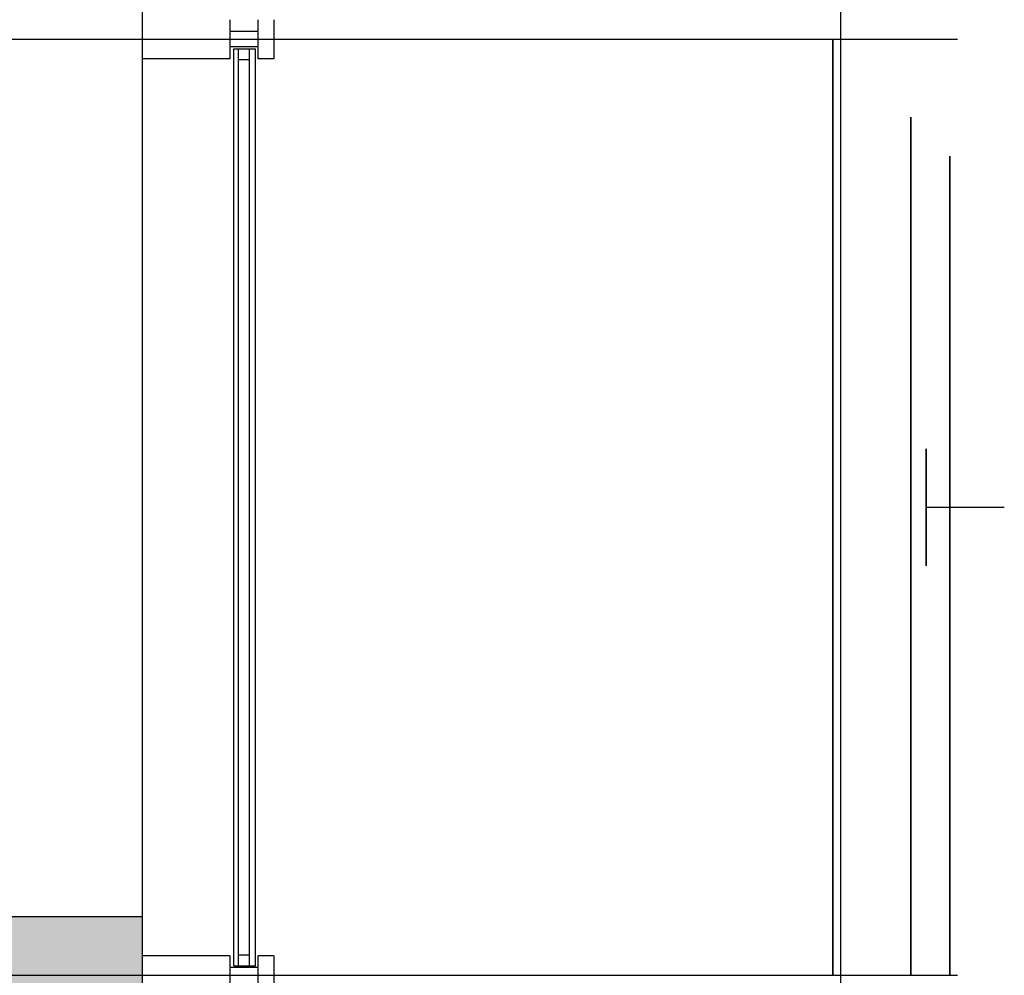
# Model space of a CAD drawing. Header units: millimetres. Extents: x 2502971067 to 2502991033, y 5626762590 to 5626807088.
# Tile 108 of 109: x 2502989598 to 2502990860, y 5626802410 to 5626803635. Entities that reach past the tile are written whole.
import ezdxf

# ---------------------------------------------------------------- set-up
doc = ezdxf.new("R2010")
doc.units = ezdxf.units.MM
for name, color, linetype in [('A_Fenster-Fassade', 2, 'Continuous'), ('A_Geländer', 2, 'Continuous'), ('A_Raster', 253, 'Continuous'), ('A_Schraffur-Wand', 9, 'Continuous'), ('A_Wand', 7, 'Continuous')]:
    doc.layers.add(name, color=color, linetype=linetype)

msp = doc.modelspace()

# ---------------------------------------------------------------- hatches: boundary and pattern name
at = {"layer": 'A_Schraffur-Wand'}
h = msp.add_hatch(color=256, dxfattribs=at)
h.dxf.hatch_style = 1
h.paths.add_polyline_path([(2502989755, 5626802334.99946), (2502989755, 5626802484.99946), (2502987465.001935, 5626802484.998462), (2502987465.002, 5626802334.998462)])

# ---------------------------------------------------------------- linework, layer by layer
at = {"layer": 'A_Fenster-Fassade'}
for p, q in [((2502989755, 5626772434.99819), (2502989755, 5626805959.996645)), ((2502989867.189, 5626803634.99846), (2502989867.189, 5626803584.99846)), ((2502989903.489, 5626803584.99746), (2502989903.489, 5626803634.99746)), ((2502989923.489, 5626803634.99746), (2502989923.489, 5626803584.99746)), ((2502989903.489, 5626803619.99946), (2502989867.189, 5626803619.99946)), ((2502989903.495, 5626803599.99846), (2502989867.195, 5626803599.99846)), ((2502989872.189, 5626803597.77466), (2502989900.189, 5626803597.77466)), ((2502989872.189, 5626802422.22822), (2502989872.189, 5626803597.77466)), ((2502989878.189, 5626802422.22822), (2502989878.189, 5626803597.77466)), ((2502989892.189, 5626802422.22822), (2502989892.189, 5626803597.77466)), ((2502989900.189, 5626802422.22822), (2502989900.189, 5626803597.77466)), ((2502989867.189, 5626803584.99946), (2502989755, 5626803584.99946)), ((2502989878.189, 5626803583.77466), (2502989892.189, 5626803583.77466)), ((2502989923.489, 5626803584.99846), (2502989903.489, 5626803584.99846)), ((2502989867.189, 5626802434.99946), (2502989755, 5626802434.99946)), ((2502989867.189, 5626802434.99846), (2502989867.189, 5626802384.99846)), ((2502989878.189, 5626802436.22822), (2502989892.189, 5626802436.22822)), ((2502989923.489, 5626802434.99846), (2502989903.489, 5626802434.99846)), ((2502989903.489, 5626802384.99746), (2502989903.489, 5626802434.99746)), ((2502989923.489, 5626802434.99746), (2502989923.489, 5626802384.99746)), ((2502989903.489, 5626802419.99946), (2502989867.189, 5626802419.99946)), ((2502989872.189, 5626802422.22822), (2502989900.189, 5626802422.22822))]:
    msp.add_line(p, q, dxfattribs=at)
at = {"layer": 'A_Geländer'}
for p, q in [((2502990639.999, 5626802410), (2502990639.999, 5626803610.001)), ((2502990639.999, 5626803610), (2502990639.999, 5626802409.999)), ((2502990740, 5626803510.003), (2502990740, 5626802410)), ((2502990740, 5626802409.999), (2502990740, 5626803510.002)), ((2502990790.001, 5626802410), (2502990790.001, 5626803460.003)), ((2502990790.001, 5626803460.002), (2502990790.001, 5626802409.999)), ((2502990760, 5626802946.568), (2502990760, 5626803085.003)), ((2502990760, 5626803085.002), (2502990760, 5626803073.432)), ((2502990760, 5626803073.432), (2502990760, 5626802935.001)), ((2502990760, 5626803010.003), (2502990860.001, 5626803010.003)), ((2502990760, 5626803010.002), (2502990860.001, 5626803010.002)), ((2502990760, 5626802935.002), (2502990760, 5626802946.568))]:
    msp.add_line(p, q, dxfattribs=at)
at = {"layer": 'A_Raster'}
for p, q in [((2502990650, 5626806160), (2502990650, 5626762660)), ((2502971300, 5626803610), (2502990800, 5626803610)), ((2502971300, 5626802410), (2502990800, 5626802410))]:
    msp.add_line(p, q, dxfattribs=at)
at = {"layer": 'A_Wand'}
for p, q in [((2502989755, 5626802484.99946), (2502987465.001935, 5626802484.998462)), ((2502989755, 5626802334.99946), (2502989755, 5626802484.99946))]:
    msp.add_line(p, q, dxfattribs=at)

doc.saveas('drawing.dxf')
